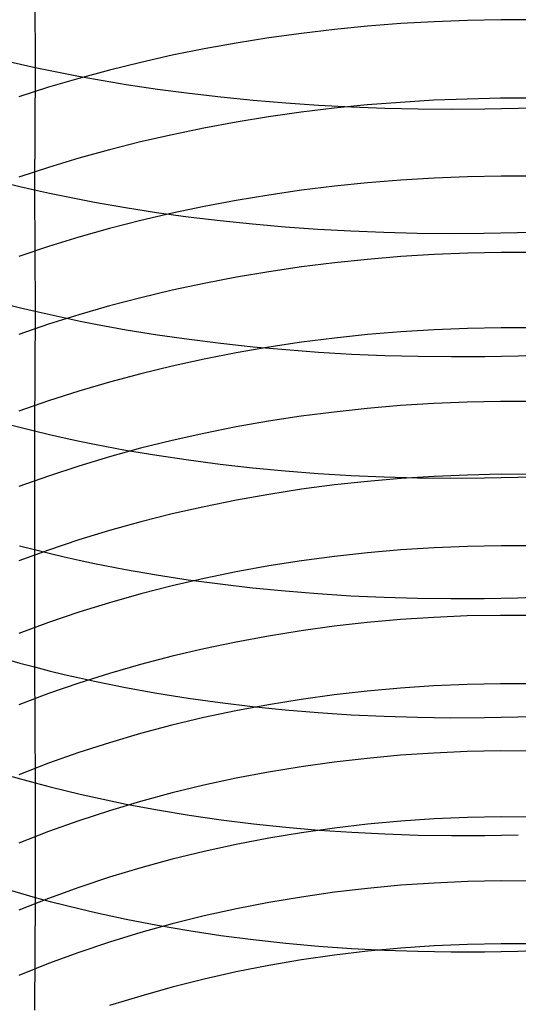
# Model space of a CAD drawing. Extents: x -383 to 1849, y -1185 to -529.
# Tile 26 of 256: x -373 to -366, y -1074 to -1059. Entities that reach past the tile are written whole.
import ezdxf

# ---------------------------------------------------------------- set-up
doc = ezdxf.new("R2010")
doc.units = 0
doc.layers.add('PREDEFINITO', color=7, linetype='CONTINUOUS')

msp = doc.modelspace()

# ---------------------------------------------------------------- linework, layer by layer
at = {"layer": 'PREDEFINITO'}
for p, q in [((-372.849, -1058.289, 668.104), (-372.838, -1060.11, 667.249)), ((-367.457, -1059.465, 634.751), (-367.946, -1059.503, 634.786)), ((-366.966, -1059.436, 634.729), (-367.457, -1059.465, 634.751)), ((-366.475, -1059.417, 634.718), (-366.966, -1059.436, 634.729)), ((-365.983, -1059.407, 634.719), (-366.475, -1059.417, 634.718)), ((-365.491, -1059.407, 634.732), (-365.983, -1059.407, 634.719)), ((-368.919, -1059.608, 634.891), (-369.4, -1059.675, 634.961)), ((-368.434, -1059.551, 634.832), (-368.919, -1059.608, 634.891)), ((-367.946, -1059.503, 634.786), (-368.434, -1059.551, 634.832)), ((-369.879, -1059.751, 635.042), (-370.353, -1059.836, 635.136)), ((-369.4, -1059.675, 634.961), (-369.879, -1059.751, 635.042)), ((-370.353, -1059.836, 635.136), (-370.822, -1059.931, 635.241)), ((-373.27, -1060.012, 667.044), (-373.055, -1060.062, 667.148)), ((-373.055, -1060.062, 667.148), (-372.838, -1060.11, 667.249)), ((-371.286, -1060.035, 635.358), (-371.744, -1060.148, 635.487)), ((-370.822, -1059.931, 635.241), (-371.286, -1060.035, 635.358)), ((-372.838, -1060.11, 667.249), (-372.848, -1061.911, 666.349)), ((-372.838, -1060.11, 667.249), (-372.62, -1060.156, 667.346)), ((-372.62, -1060.156, 667.346), (-372.399, -1060.201, 667.439)), ((-372.399, -1060.201, 667.439), (-372.177, -1060.243, 667.529)), ((-371.744, -1060.148, 635.487), (-372.196, -1060.271, 635.627)), ((-372.196, -1060.271, 635.627), (-372.641, -1060.402, 635.779)), ((-372.177, -1060.243, 667.529), (-371.953, -1060.284, 667.616)), ((-371.953, -1060.284, 667.616), (-371.499, -1060.36, 667.779)), ((-372.641, -1060.402, 635.779), (-373.079, -1060.543, 635.943)), ((-371.499, -1060.36, 667.779), (-371.04, -1060.429, 667.928)), ((-371.04, -1060.429, 667.928), (-370.574, -1060.49, 668.063)), ((-370.574, -1060.49, 668.063), (-370.104, -1060.544, 668.185)), ((-370.104, -1060.544, 668.185), (-369.629, -1060.591, 668.292)), ((-369.629, -1060.591, 668.292), (-369.15, -1060.631, 668.386)), ((-369.15, -1060.631, 668.386), (-368.668, -1060.664, 668.467)), ((-367.464, -1060.623, 633.872), (-367.953, -1060.662, 633.906)), ((-366.973, -1060.593, 633.849), (-367.464, -1060.623, 633.872)), ((-366.482, -1060.574, 633.839), (-366.973, -1060.593, 633.849)), ((-365.991, -1060.564, 633.84), (-366.482, -1060.574, 633.839)), ((-365.499, -1060.564, 633.853), (-365.991, -1060.564, 633.84)), ((-368.924, -1060.769, 634.009), (-369.405, -1060.838, 634.078)), ((-368.44, -1060.711, 633.952), (-368.924, -1060.769, 634.009)), ((-368.668, -1060.664, 668.467), (-368.182, -1060.689, 668.533)), ((-367.953, -1060.662, 633.906), (-368.44, -1060.711, 633.952)), ((-368.182, -1060.689, 668.533), (-367.694, -1060.707, 668.586)), ((-367.694, -1060.707, 668.586), (-367.205, -1060.719, 668.626)), ((-367.205, -1060.719, 668.626), (-366.714, -1060.723, 668.652)), ((-366.714, -1060.723, 668.652), (-366.222, -1060.72, 668.664)), ((-366.222, -1060.72, 668.664), (-365.73, -1060.71, 668.662)), ((-365.73, -1060.71, 668.662), (-365.238, -1060.693, 668.647)), ((-369.883, -1060.915, 634.158), (-370.356, -1061.003, 634.25)), ((-369.405, -1060.838, 634.078), (-369.883, -1060.915, 634.158)), ((-370.356, -1061.003, 634.25), (-370.825, -1061.1, 634.354)), ((-371.289, -1061.206, 634.469), (-371.747, -1061.322, 634.596)), ((-370.825, -1061.1, 634.354), (-371.289, -1061.206, 634.469)), ((-371.747, -1061.322, 634.596), (-372.198, -1061.447, 634.734)), ((-372.198, -1061.447, 634.734), (-372.643, -1061.582, 634.884)), ((-372.643, -1061.582, 634.884), (-373.08, -1061.726, 635.045)), ((-367.458, -1061.769, 632.979), (-367.947, -1061.809, 633.012)), ((-366.967, -1061.739, 632.957), (-367.458, -1061.769, 632.979)), ((-366.475, -1061.719, 632.947), (-366.967, -1061.739, 632.957)), ((-365.983, -1061.71, 632.948), (-366.475, -1061.719, 632.947)), ((-365.492, -1061.71, 632.961), (-365.983, -1061.71, 632.948)), ((-373.279, -1061.809, 666.147), (-373.065, -1061.861, 666.25)), ((-373.065, -1061.861, 666.25), (-372.848, -1061.911, 666.349)), ((-372.848, -1061.911, 666.349), (-372.838, -1063.698, 665.422)), ((-372.848, -1061.911, 666.349), (-372.63, -1061.96, 666.445)), ((-368.919, -1061.918, 633.112), (-369.401, -1061.987, 633.18)), ((-368.434, -1061.858, 633.056), (-368.919, -1061.918, 633.112)), ((-367.947, -1061.809, 633.012), (-368.434, -1061.858, 633.056)), ((-372.63, -1061.96, 666.445), (-372.409, -1062.006, 666.538)), ((-372.409, -1062.006, 666.538), (-372.187, -1062.05, 666.627)), ((-372.187, -1062.05, 666.627), (-371.963, -1062.093, 666.713)), ((-369.879, -1062.066, 633.258), (-370.353, -1062.155, 633.348)), ((-369.401, -1061.987, 633.18), (-369.879, -1062.066, 633.258)), ((-371.963, -1062.093, 666.713), (-371.51, -1062.172, 666.874)), ((-371.51, -1062.172, 666.874), (-371.051, -1062.243, 667.022)), ((-370.353, -1062.155, 633.348), (-370.822, -1062.254, 633.45)), ((-371.286, -1062.362, 633.562), (-371.744, -1062.48, 633.686)), ((-370.822, -1062.254, 633.45), (-371.286, -1062.362, 633.562)), ((-371.051, -1062.243, 667.022), (-370.585, -1062.308, 667.156)), ((-370.585, -1062.308, 667.156), (-370.115, -1062.364, 667.277)), ((-370.115, -1062.364, 667.277), (-369.64, -1062.413, 667.384)), ((-371.744, -1062.48, 633.686), (-372.196, -1062.608, 633.822)), ((-369.64, -1062.413, 667.384), (-369.161, -1062.455, 667.477)), ((-369.161, -1062.455, 667.477), (-368.679, -1062.489, 667.557)), ((-368.679, -1062.489, 667.557), (-368.194, -1062.516, 667.623)), ((-368.194, -1062.516, 667.623), (-367.706, -1062.536, 667.676)), ((-365.742, -1062.54, 667.754), (-365.25, -1062.523, 667.739)), ((-372.196, -1062.608, 633.822), (-372.641, -1062.746, 633.968)), ((-367.706, -1062.536, 667.676), (-367.216, -1062.548, 667.716)), ((-367.216, -1062.548, 667.716), (-366.725, -1062.553, 667.742)), ((-366.725, -1062.553, 667.742), (-366.234, -1062.55, 667.754)), ((-366.234, -1062.55, 667.754), (-365.742, -1062.54, 667.754)), ((-372.641, -1062.746, 633.968), (-373.079, -1062.893, 634.126)), ((-367.946, -1062.934, 632.089), (-368.433, -1062.985, 632.132)), ((-367.457, -1062.894, 632.057), (-367.946, -1062.934, 632.089)), ((-366.966, -1062.864, 632.036), (-367.457, -1062.894, 632.057)), ((-366.474, -1062.844, 632.026), (-366.966, -1062.864, 632.036)), ((-365.982, -1062.834, 632.028), (-366.474, -1062.844, 632.026)), ((-365.49, -1062.835, 632.041), (-365.982, -1062.834, 632.028)), ((-368.918, -1063.045, 632.187), (-369.4, -1063.116, 632.253)), ((-368.433, -1062.985, 632.132), (-368.918, -1063.045, 632.187)), ((-369.878, -1063.197, 632.33), (-370.352, -1063.287, 632.418)), ((-369.4, -1063.116, 632.253), (-369.878, -1063.197, 632.33)), ((-370.822, -1063.388, 632.518), (-371.286, -1063.499, 632.629)), ((-370.352, -1063.287, 632.418), (-370.822, -1063.388, 632.518)), ((-371.286, -1063.499, 632.629), (-371.744, -1063.619, 632.75)), ((-373.27, -1063.592, 665.222), (-373.055, -1063.646, 665.323)), ((-373.055, -1063.646, 665.323), (-372.838, -1063.698, 665.422)), ((-371.744, -1063.619, 632.75), (-372.196, -1063.75, 632.883)), ((-372.838, -1063.698, 665.422), (-372.849, -1065.46, 664.452)), ((-372.838, -1063.698, 665.422), (-372.62, -1063.748, 665.517)), ((-372.196, -1063.75, 632.883), (-372.641, -1063.89, 633.027)), ((-372.62, -1063.748, 665.517), (-372.399, -1063.796, 665.609)), ((-372.399, -1063.796, 665.609), (-372.177, -1063.842, 665.697)), ((-372.641, -1063.89, 633.027), (-373.078, -1064.041, 633.182)), ((-372.177, -1063.842, 665.697), (-371.953, -1063.886, 665.782)), ((-371.953, -1063.886, 665.782), (-371.499, -1063.969, 665.942)), ((-371.499, -1063.969, 665.942), (-371.04, -1064.043, 666.088)), ((-366.967, -1063.971, 631.092), (-367.457, -1064.001, 631.112)), ((-366.475, -1063.95, 631.083), (-366.967, -1063.971, 631.092)), ((-365.983, -1063.941, 631.084), (-366.475, -1063.95, 631.083)), ((-365.491, -1063.942, 631.097), (-365.983, -1063.941, 631.084)), ((-371.04, -1064.043, 666.088), (-370.574, -1064.11, 666.22)), ((-370.574, -1064.11, 666.22), (-370.104, -1064.169, 666.34)), ((-368.434, -1064.093, 631.186), (-368.919, -1064.155, 631.24)), ((-367.947, -1064.042, 631.144), (-368.434, -1064.093, 631.186)), ((-367.457, -1064.001, 631.112), (-367.947, -1064.042, 631.144)), ((-370.104, -1064.169, 666.34), (-369.629, -1064.22, 666.445)), ((-369.401, -1064.227, 631.304), (-369.879, -1064.309, 631.38)), ((-369.629, -1064.22, 666.445), (-369.15, -1064.263, 666.538)), ((-368.919, -1064.155, 631.24), (-369.401, -1064.227, 631.304)), ((-369.15, -1064.263, 666.538), (-368.667, -1064.299, 666.616)), ((-370.353, -1064.401, 631.466), (-370.822, -1064.504, 631.564)), ((-369.879, -1064.309, 631.38), (-370.353, -1064.401, 631.466)), ((-368.667, -1064.299, 666.616), (-368.182, -1064.327, 666.682)), ((-368.182, -1064.327, 666.682), (-367.694, -1064.347, 666.734)), ((-367.694, -1064.347, 666.734), (-367.204, -1064.36, 666.773)), ((-367.204, -1064.36, 666.773), (-366.713, -1064.365, 666.798)), ((-366.713, -1064.365, 666.798), (-366.222, -1064.362, 666.811)), ((-366.222, -1064.362, 666.811), (-365.73, -1064.352, 666.809)), ((-365.73, -1064.352, 666.809), (-365.238, -1064.334, 666.795)), ((-370.822, -1064.504, 631.564), (-371.286, -1064.617, 631.672)), ((-371.286, -1064.617, 631.672), (-371.744, -1064.74, 631.792)), ((-371.744, -1064.74, 631.792), (-372.196, -1064.873, 631.922)), ((-372.196, -1064.873, 631.922), (-372.641, -1065.017, 632.063)), ((-372.641, -1065.017, 632.063), (-373.079, -1065.17, 632.215)), ((-367.953, -1065.128, 630.174), (-368.44, -1065.181, 630.216)), ((-367.464, -1065.087, 630.143), (-367.953, -1065.128, 630.174)), ((-366.973, -1065.056, 630.123), (-367.464, -1065.087, 630.143)), ((-366.482, -1065.035, 630.114), (-366.973, -1065.056, 630.123)), ((-365.991, -1065.025, 630.116), (-366.482, -1065.035, 630.114)), ((-365.499, -1065.026, 630.129), (-365.991, -1065.025, 630.116)), ((-368.924, -1065.243, 630.268), (-369.405, -1065.317, 630.332)), ((-368.44, -1065.181, 630.216), (-368.924, -1065.243, 630.268)), ((-373.28, -1065.35, 664.255), (-373.066, -1065.406, 664.355)), ((-373.066, -1065.406, 664.355), (-372.849, -1065.46, 664.452)), ((-369.883, -1065.401, 630.406), (-370.356, -1065.495, 630.491)), ((-369.405, -1065.317, 630.332), (-369.883, -1065.401, 630.406)), ((-372.849, -1065.46, 664.452), (-372.85, -1067.206, 663.452)), ((-372.849, -1065.46, 664.452), (-372.63, -1065.512, 664.546)), ((-372.63, -1065.512, 664.546), (-372.41, -1065.562, 664.637)), ((-372.41, -1065.562, 664.637), (-372.187, -1065.609, 664.724)), ((-370.356, -1065.495, 630.491), (-370.825, -1065.6, 630.587)), ((-372.187, -1065.609, 664.724), (-371.963, -1065.655, 664.808)), ((-371.963, -1065.655, 664.808), (-371.51, -1065.741, 664.966)), ((-370.825, -1065.6, 630.587), (-371.289, -1065.715, 630.693)), ((-371.747, -1065.841, 630.81), (-372.198, -1065.976, 630.938)), ((-371.289, -1065.715, 630.693), (-371.747, -1065.841, 630.81)), ((-371.51, -1065.741, 664.966), (-371.05, -1065.818, 665.111)), ((-371.05, -1065.818, 665.111), (-370.584, -1065.887, 665.242)), ((-372.198, -1065.976, 630.938), (-372.643, -1066.123, 631.077)), ((-370.584, -1065.887, 665.242), (-370.114, -1065.948, 665.36)), ((-370.114, -1065.948, 665.36), (-369.638, -1066.001, 665.464)), ((-369.638, -1066.001, 665.464), (-369.159, -1066.047, 665.556)), ((-372.643, -1066.123, 631.077), (-373.08, -1066.279, 631.226)), ((-369.159, -1066.047, 665.556), (-368.676, -1066.084, 665.634)), ((-368.676, -1066.084, 665.634), (-368.19, -1066.113, 665.699)), ((-368.19, -1066.113, 665.699), (-367.702, -1066.134, 665.75)), ((-367.702, -1066.134, 665.75), (-367.212, -1066.148, 665.789)), ((-366.966, -1066.128, 629.141), (-367.457, -1066.16, 629.16)), ((-367.212, -1066.148, 665.789), (-366.721, -1066.153, 665.815)), ((-366.475, -1066.108, 629.132), (-366.966, -1066.128, 629.141)), ((-365.983, -1066.098, 629.135), (-366.475, -1066.108, 629.132)), ((-366.228, -1066.151, 665.827), (-365.736, -1066.141, 665.826)), ((-365.491, -1066.099, 629.147), (-365.983, -1066.098, 629.135)), ((-365.736, -1066.141, 665.826), (-365.244, -1066.123, 665.813)), ((-368.434, -1066.255, 629.23), (-368.918, -1066.318, 629.281)), ((-367.946, -1066.202, 629.19), (-368.434, -1066.255, 629.23)), ((-367.457, -1066.16, 629.16), (-367.946, -1066.202, 629.19)), ((-366.721, -1066.153, 665.815), (-366.228, -1066.151, 665.827)), ((-369.4, -1066.393, 629.343), (-369.878, -1066.478, 629.415)), ((-368.918, -1066.318, 629.281), (-369.4, -1066.393, 629.343)), ((-370.352, -1066.574, 629.498), (-370.822, -1066.68, 629.592)), ((-369.878, -1066.478, 629.415), (-370.352, -1066.574, 629.498)), ((-370.822, -1066.68, 629.592), (-371.286, -1066.797, 629.695)), ((-371.286, -1066.797, 629.695), (-371.744, -1066.925, 629.81)), ((-371.744, -1066.925, 629.81), (-372.196, -1067.063, 629.935)), ((-373.067, -1067.15, 663.355), (-372.85, -1067.206, 663.452)), ((-372.196, -1067.063, 629.935), (-372.641, -1067.212, 630.07)), ((-366.475, -1067.158, 628.126), (-366.966, -1067.178, 628.134)), ((-365.983, -1067.148, 628.128), (-366.475, -1067.158, 628.126)), ((-365.491, -1067.15, 628.141), (-365.983, -1067.148, 628.128)), ((-372.641, -1067.212, 630.07), (-373.078, -1067.371, 630.216)), ((-372.85, -1067.206, 663.452), (-372.849, -1068.933, 662.416)), ((-372.85, -1067.206, 663.452), (-372.632, -1067.26, 663.544)), ((-372.632, -1067.26, 663.544), (-372.411, -1067.311, 663.634)), ((-368.434, -1067.306, 628.221), (-368.919, -1067.371, 628.271)), ((-367.946, -1067.253, 628.182), (-368.434, -1067.306, 628.221)), ((-367.457, -1067.21, 628.153), (-367.946, -1067.253, 628.182)), ((-366.966, -1067.178, 628.134), (-367.457, -1067.21, 628.153)), ((-372.411, -1067.311, 663.634), (-372.189, -1067.361, 663.72)), ((-372.189, -1067.361, 663.72), (-371.965, -1067.408, 663.803)), ((-371.965, -1067.408, 663.803), (-371.511, -1067.497, 663.96)), ((-369.4, -1067.447, 628.331), (-369.879, -1067.533, 628.401)), ((-368.919, -1067.371, 628.271), (-369.4, -1067.447, 628.331)), ((-371.511, -1067.497, 663.96), (-371.051, -1067.577, 664.103)), ((-371.051, -1067.577, 664.103), (-370.586, -1067.649, 664.233)), ((-369.879, -1067.533, 628.401), (-370.353, -1067.631, 628.482)), ((-370.822, -1067.739, 628.574), (-371.286, -1067.858, 628.675)), ((-370.353, -1067.631, 628.482), (-370.822, -1067.739, 628.574)), ((-370.586, -1067.649, 664.233), (-370.115, -1067.712, 664.349)), ((-370.115, -1067.712, 664.349), (-369.64, -1067.768, 664.453)), ((-371.286, -1067.858, 628.675), (-371.744, -1067.988, 628.787)), ((-369.64, -1067.768, 664.453), (-369.161, -1067.815, 664.544)), ((-369.161, -1067.815, 664.544), (-368.678, -1067.853, 664.621)), ((-368.678, -1067.853, 664.621), (-368.192, -1067.884, 664.686)), ((-368.192, -1067.884, 664.686), (-367.703, -1067.907, 664.737)), ((-371.744, -1067.988, 628.787), (-372.196, -1068.128, 628.909)), ((-367.703, -1067.907, 664.737), (-367.213, -1067.921, 664.775)), ((-367.213, -1067.921, 664.775), (-366.722, -1067.927, 664.801)), ((-366.722, -1067.927, 664.801), (-366.23, -1067.925, 664.814)), ((-366.23, -1067.925, 664.814), (-365.737, -1067.915, 664.813)), ((-365.737, -1067.915, 664.813), (-365.245, -1067.897, 664.8)), ((-372.196, -1068.128, 628.909), (-372.641, -1068.28, 629.042)), ((-365.991, -1068.174, 627.099), (-366.482, -1068.183, 627.097)), ((-365.5, -1068.175, 627.111), (-365.991, -1068.174, 627.099)), ((-372.641, -1068.28, 629.042), (-373.079, -1068.442, 629.184)), ((-367.953, -1068.28, 627.151), (-368.44, -1068.335, 627.189)), ((-367.464, -1068.237, 627.123), (-367.953, -1068.28, 627.151)), ((-366.974, -1068.204, 627.104), (-367.464, -1068.237, 627.123)), ((-366.482, -1068.183, 627.097), (-366.974, -1068.204, 627.104)), ((-368.924, -1068.401, 627.238), (-369.405, -1068.478, 627.297)), ((-368.44, -1068.335, 627.189), (-368.924, -1068.401, 627.238)), ((-369.883, -1068.566, 627.366), (-370.356, -1068.665, 627.445)), ((-369.405, -1068.478, 627.297), (-369.883, -1068.566, 627.366)), ((-370.356, -1068.665, 627.445), (-370.825, -1068.775, 627.534)), ((-373.281, -1068.815, 662.223), (-373.066, -1068.875, 662.321)), ((-373.066, -1068.875, 662.321), (-372.849, -1068.933, 662.416)), ((-371.289, -1068.896, 627.634), (-371.747, -1069.029, 627.743)), ((-370.825, -1068.775, 627.534), (-371.289, -1068.896, 627.634)), ((-372.849, -1068.933, 662.416), (-372.837, -1070.64, 661.354)), ((-372.849, -1068.933, 662.416), (-372.631, -1068.988, 662.508)), ((-372.631, -1068.988, 662.508), (-372.41, -1069.042, 662.597)), ((-372.41, -1069.042, 662.597), (-372.187, -1069.093, 662.683)), ((-371.747, -1069.029, 627.743), (-372.198, -1069.172, 627.863)), ((-372.198, -1069.172, 627.863), (-372.643, -1069.326, 627.992)), ((-372.187, -1069.093, 662.683), (-371.963, -1069.142, 662.765)), ((-371.963, -1069.142, 662.765), (-371.51, -1069.234, 662.919)), ((-366.483, -1069.19, 626.049), (-366.975, -1069.211, 626.056)), ((-365.992, -1069.181, 626.051), (-366.483, -1069.19, 626.049)), ((-365.501, -1069.183, 626.064), (-365.992, -1069.181, 626.051)), ((-372.643, -1069.326, 627.992), (-373.08, -1069.491, 628.132)), ((-371.51, -1069.234, 662.919), (-371.05, -1069.317, 663.061)), ((-371.05, -1069.317, 663.061), (-370.585, -1069.391, 663.189)), ((-367.954, -1069.288, 626.101), (-368.44, -1069.344, 626.138)), ((-367.465, -1069.244, 626.074), (-367.954, -1069.288, 626.101)), ((-366.975, -1069.211, 626.056), (-367.465, -1069.244, 626.074)), ((-370.585, -1069.391, 663.189), (-370.114, -1069.457, 663.305)), ((-370.114, -1069.457, 663.305), (-369.639, -1069.515, 663.407)), ((-368.925, -1069.41, 626.186), (-369.406, -1069.489, 626.243)), ((-368.44, -1069.344, 626.138), (-368.925, -1069.41, 626.186)), ((-369.884, -1069.578, 626.311), (-370.357, -1069.679, 626.388)), ((-369.406, -1069.489, 626.243), (-369.884, -1069.578, 626.311)), ((-369.639, -1069.515, 663.407), (-369.159, -1069.563, 663.497)), ((-369.159, -1069.563, 663.497), (-368.676, -1069.604, 663.574)), ((-368.676, -1069.604, 663.574), (-368.19, -1069.636, 663.638)), ((-370.357, -1069.679, 626.388), (-370.826, -1069.791, 626.475)), ((-368.19, -1069.636, 663.638), (-367.702, -1069.659, 663.689)), ((-367.702, -1069.659, 663.689), (-367.212, -1069.674, 663.727)), ((-367.212, -1069.674, 663.727), (-366.721, -1069.681, 663.752)), ((-366.721, -1069.681, 663.752), (-366.228, -1069.679, 663.765)), ((-366.228, -1069.679, 663.765), (-365.736, -1069.669, 663.764)), ((-365.736, -1069.669, 663.764), (-365.244, -1069.65, 663.751)), ((-371.289, -1069.914, 626.572), (-371.747, -1070.049, 626.679)), ((-370.826, -1069.791, 626.475), (-371.289, -1069.914, 626.572)), ((-371.747, -1070.049, 626.679), (-372.198, -1070.194, 626.796)), ((-372.198, -1070.194, 626.796), (-372.643, -1070.351, 626.923)), ((-366.974, -1070.2, 624.991), (-367.464, -1070.233, 625.008)), ((-366.483, -1070.179, 624.984), (-366.974, -1070.2, 624.991)), ((-365.991, -1070.169, 624.987), (-366.483, -1070.179, 624.984)), ((-365.5, -1070.172, 625), (-365.991, -1070.169, 624.987)), ((-372.643, -1070.351, 626.923), (-373.08, -1070.519, 627.059)), ((-368.44, -1070.334, 625.071), (-368.924, -1070.402, 625.117)), ((-367.953, -1070.278, 625.035), (-368.44, -1070.334, 625.071)), ((-367.464, -1070.233, 625.008), (-367.953, -1070.278, 625.035)), ((-369.405, -1070.481, 625.173), (-369.883, -1070.571, 625.238)), ((-368.924, -1070.402, 625.117), (-369.405, -1070.481, 625.173)), ((-373.268, -1070.519, 661.163), (-373.054, -1070.581, 661.26)), ((-373.054, -1070.581, 661.26), (-372.837, -1070.64, 661.354)), ((-372.837, -1070.64, 661.354), (-372.837, -1072.325, 660.253)), ((-372.837, -1070.64, 661.354), (-372.618, -1070.698, 661.445)), ((-369.883, -1070.571, 625.238), (-370.357, -1070.674, 625.313)), ((-372.618, -1070.698, 661.445), (-372.398, -1070.753, 661.533)), ((-372.398, -1070.753, 661.533), (-372.175, -1070.806, 661.617)), ((-370.357, -1070.674, 625.313), (-370.825, -1070.787, 625.398)), ((-372.175, -1070.806, 661.617), (-371.951, -1070.856, 661.698)), ((-371.951, -1070.856, 661.698), (-371.498, -1070.951, 661.851)), ((-371.289, -1070.912, 625.493), (-371.747, -1071.049, 625.597)), ((-370.825, -1070.787, 625.398), (-371.289, -1070.912, 625.493)), ((-371.747, -1071.049, 625.597), (-372.198, -1071.196, 625.711)), ((-371.498, -1070.951, 661.851), (-371.038, -1071.037, 661.991)), ((-371.038, -1071.037, 661.991), (-370.573, -1071.114, 662.118)), ((-372.198, -1071.196, 625.711), (-372.643, -1071.355, 625.834)), ((-370.573, -1071.114, 662.118), (-370.103, -1071.182, 662.232)), ((-370.103, -1071.182, 662.232), (-369.628, -1071.241, 662.333)), ((-367.457, -1071.203, 623.926), (-367.946, -1071.248, 623.951)), ((-366.966, -1071.17, 623.91), (-367.457, -1071.203, 623.926)), ((-366.475, -1071.149, 623.903), (-366.966, -1071.17, 623.91)), ((-365.983, -1071.139, 623.906), (-366.475, -1071.149, 623.903)), ((-365.491, -1071.142, 623.919), (-365.983, -1071.139, 623.906)), ((-372.643, -1071.355, 625.834), (-373.08, -1071.526, 625.967)), ((-369.628, -1071.241, 662.333), (-369.149, -1071.292, 662.422)), ((-369.149, -1071.292, 662.422), (-368.666, -1071.334, 662.497)), ((-368.434, -1071.304, 623.986), (-368.919, -1071.373, 624.031)), ((-368.666, -1071.334, 662.497), (-368.181, -1071.367, 662.561)), ((-367.946, -1071.248, 623.951), (-368.434, -1071.304, 623.986)), ((-368.181, -1071.367, 662.561), (-367.693, -1071.391, 662.611)), ((-369.4, -1071.453, 624.085), (-369.879, -1071.545, 624.148)), ((-368.919, -1071.373, 624.031), (-369.4, -1071.453, 624.085)), ((-367.693, -1071.391, 662.611), (-367.203, -1071.407, 662.649)), ((-367.203, -1071.407, 662.649), (-366.712, -1071.414, 662.674)), ((-366.712, -1071.414, 662.674), (-366.221, -1071.412, 662.686)), ((-366.221, -1071.412, 662.686), (-365.729, -1071.402, 662.686)), ((-370.353, -1071.648, 624.221), (-370.822, -1071.763, 624.303)), ((-369.879, -1071.545, 624.148), (-370.353, -1071.648, 624.221)), ((-370.822, -1071.763, 624.303), (-371.286, -1071.89, 624.395)), ((-371.286, -1071.89, 624.395), (-371.744, -1072.028, 624.496)), ((-371.744, -1072.028, 624.496), (-372.196, -1072.177, 624.607)), ((-365.982, -1072.083, 622.801), (-366.474, -1072.092, 622.798)), ((-365.49, -1072.086, 622.814), (-365.982, -1072.083, 622.801)), ((-373.268, -1072.2, 660.064), (-373.054, -1072.263, 660.16)), ((-372.196, -1072.177, 624.607), (-372.641, -1072.339, 624.727)), ((-367.946, -1072.192, 622.844), (-368.433, -1072.25, 622.878)), ((-367.457, -1072.147, 622.819), (-367.946, -1072.192, 622.844)), ((-366.966, -1072.114, 622.804), (-367.457, -1072.147, 622.819)), ((-366.474, -1072.092, 622.798), (-366.966, -1072.114, 622.804)), ((-372.641, -1072.339, 624.727), (-373.079, -1072.511, 624.856)), ((-373.054, -1072.263, 660.16), (-372.837, -1072.325, 660.253)), ((-372.837, -1072.325, 660.253), (-372.85, -1073.983, 659.113)), ((-372.837, -1072.325, 660.253), (-372.619, -1072.384, 660.343)), ((-368.918, -1072.319, 622.921), (-369.4, -1072.4, 622.973)), ((-368.433, -1072.25, 622.878), (-368.918, -1072.319, 622.921)), ((-372.619, -1072.384, 660.343), (-372.398, -1072.441, 660.429)), ((-372.398, -1072.441, 660.429), (-372.176, -1072.495, 660.513)), ((-372.176, -1072.495, 660.513), (-371.952, -1072.548, 660.593)), ((-369.878, -1072.493, 623.035), (-370.352, -1072.598, 623.106)), ((-369.4, -1072.4, 622.973), (-369.878, -1072.493, 623.035)), ((-371.952, -1072.548, 660.593), (-371.499, -1072.645, 660.744)), ((-371.499, -1072.645, 660.744), (-371.04, -1072.734, 660.882)), ((-370.352, -1072.598, 623.106), (-370.822, -1072.715, 623.186)), ((-370.822, -1072.715, 623.186), (-371.286, -1072.843, 623.275)), ((-371.04, -1072.734, 660.882), (-370.575, -1072.813, 661.007)), ((-370.575, -1072.813, 661.007), (-370.105, -1072.884, 661.12)), ((-371.286, -1072.843, 623.275), (-371.744, -1072.983, 623.374)), ((-370.105, -1072.884, 661.12), (-369.63, -1072.945, 661.221)), ((-369.63, -1072.945, 661.221), (-369.152, -1072.997, 661.308)), ((-371.744, -1072.983, 623.374), (-372.196, -1073.135, 623.481)), ((-369.152, -1072.997, 661.308), (-368.67, -1073.041, 661.383)), ((-368.67, -1073.041, 661.383), (-368.185, -1073.075, 661.446)), ((-368.185, -1073.075, 661.446), (-367.697, -1073.101, 661.496)), ((-367.457, -1073.071, 621.696), (-367.946, -1073.117, 621.719)), ((-367.697, -1073.101, 661.496), (-367.208, -1073.117, 661.534)), ((-366.966, -1073.037, 621.681), (-367.457, -1073.071, 621.696)), ((-366.475, -1073.016, 621.675), (-366.966, -1073.037, 621.681)), ((-365.983, -1073.006, 621.679), (-366.475, -1073.016, 621.675)), ((-365.491, -1073.009, 621.691), (-365.983, -1073.006, 621.679)), ((-365.734, -1073.114, 661.572), (-365.243, -1073.095, 661.56)), ((-372.196, -1073.135, 623.481), (-372.641, -1073.299, 623.598)), ((-368.919, -1073.245, 621.794), (-369.4, -1073.327, 621.845)), ((-368.434, -1073.175, 621.752), (-368.919, -1073.245, 621.794)), ((-367.946, -1073.117, 621.719), (-368.434, -1073.175, 621.752)), ((-367.208, -1073.117, 661.534), (-366.717, -1073.125, 661.559)), ((-366.717, -1073.125, 661.559), (-366.226, -1073.124, 661.572)), ((-366.226, -1073.124, 661.572), (-365.734, -1073.114, 661.572)), ((-372.641, -1073.299, 623.598), (-373.078, -1073.474, 623.725)), ((-369.4, -1073.327, 621.845), (-369.879, -1073.421, 621.905)), ((-370.353, -1073.527, 621.973), (-370.822, -1073.646, 622.051)), ((-369.879, -1073.421, 621.905), (-370.353, -1073.527, 621.973)), ((-370.822, -1073.646, 622.051), (-371.286, -1073.776, 622.138)), ((-371.286, -1073.776, 622.138), (-371.744, -1073.918, 622.233))]:
    msp.add_line(p, q, dxfattribs=at)

doc.saveas('drawing.dxf')
